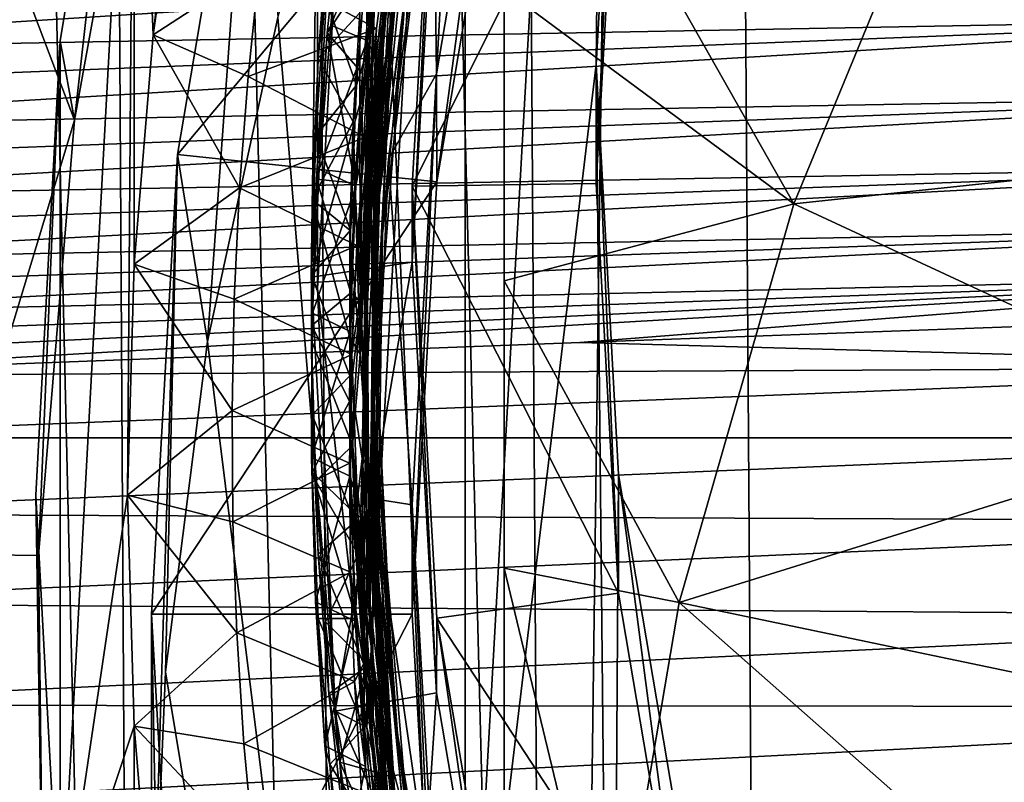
# Model space of a CAD drawing. Header units: metres. Extents: x -22 to 22, y 0 to 204.
# Tile 31 of 256: x -12.29 to -9.61, y 16.95 to 19.02. Entities that reach past the tile are written whole.
import ezdxf

# ---------------------------------------------------------------- set-up
doc = ezdxf.new("R2010")
doc.units = ezdxf.units.M
doc.layers.add('solid_002_SW0002', color=7, linetype='CONTINUOUS')
doc.layers.add('solid_002_SW0002_01', color=7, linetype='CONTINUOUS')

msp = doc.modelspace()

# ---------------------------------------------------------------- linework, layer by layer
at = {"layer": 'solid_002_SW0002'}
for points in [[(-10.401688, 38.78968, 222.258194), (-0.000125, 39.062069, 222.530045), (-0.000125, 6.009099, 222.530045)], [(-11.593178, 38.765461, 222.078735), (-11.028264, 38.776508, 222.20459), (-10.836877, 9.175645, 222.208344)], [(-11.028264, 38.776508, 222.20459), (-10.452005, 38.787876, 222.256866), (-10.836877, 9.175645, 222.208344)], [(-10.836877, 9.175645, 222.208344), (-10.452005, 38.787876, 222.256866), (-10.250982, 9.179632, 222.262131)], [(-10.452005, 38.787876, 222.256866), (-10.401688, 38.78968, 222.258194), (-0.000125, 6.009099, 222.530045)], [(-10.250982, 9.179632, 222.262131), (-10.452005, 38.787876, 222.256866), (-0.000125, 6.009099, 222.530045)], [(-12.651756, 38.744747, 221.615738), (-12.137403, 38.754784, 221.881348), (-11.963854, 9.167933, 221.874542)], [(-12.137403, 38.754784, 221.881348), (-11.593178, 38.765461, 222.078735), (-11.41131, 9.171721, 222.0784)], [(-12.137403, 38.754784, 221.881348), (-11.41131, 9.171721, 222.0784), (-11.963854, 9.167933, 221.874542)], [(-11.593178, 38.765461, 222.078735), (-10.836877, 9.175645, 222.208344), (-11.41131, 9.171721, 222.0784)], [(-12.651756, 38.744747, 221.615738), (-11.963854, 9.167933, 221.874542), (-12.485042, 9.164347, 221.600281)], [(15.431576, 33.648762, 223.952362), (-15.431306, 33.548271, 223.951843), (-15.319921, 9.159238, 223.824142)], [(-11.08076, 15.923288, 212.870407), (-11.08076, 21.867188, 211.27774), (-10.682909, 23.006771, 210.972397)], [(-10.724776, 18.902628, 212.072098), (-11.08076, 15.923288, 212.870407), (-10.682909, 23.006771, 210.972397)], [(-10.724776, 18.902628, 212.072098), (-10.682909, 23.006771, 210.972397), (-10.660879, 20.02635, 211.770996)], [(-11.348357, 17.098928, 212.555389), (-11.348357, 20.691547, 211.592758), (-11.08076, 21.867188, 211.27774)], [(-11.08076, 15.923288, 212.870407), (-11.348357, 17.098928, 212.555389), (-11.08076, 21.867188, 211.27774)], [(-11.929712, 18.982979, 207.391815), (-11.981887, 20.191265, 207.068054), (-11.650752, 21.385675, 206.748016)], [(-11.841748, 19.605055, 207.225128), (-11.929712, 18.982979, 207.391815), (-11.650752, 21.385675, 206.748016)], [(-11.321935, 19.888004, 201.196793), (-10.975, 20.720514, 200.766357), (-10.975, 11.660645, 203.193939)], [(-10.975, 20.720514, 200.766357), (-10.975, 15.240688, 198.435104), (-10.975, 14.493211, 198.652267)], [(-10.975, 15.996587, 198.249435), (-10.975, 15.240688, 198.435104), (-10.975, 20.720514, 200.766357)], [(-10.975, 20.720514, 200.766357), (-10.975, 14.493211, 198.652267), (-10.975, 13.75349, 198.899261)], [(-10.975, 20.720514, 200.766357), (-10.975, 13.75349, 198.899261), (-10.975, 13.022653, 199.176178)], [(-10.975, 20.720514, 200.766357), (-10.975, 13.022653, 199.176178), (-10.975, 12.297325, 199.482758)], [(-10.975, 20.720514, 200.766357), (-10.975, 12.297325, 199.482758), (-10.975, 11.574135, 199.818771)], [(-10.975, 20.720514, 200.766357), (-10.975, 11.574135, 199.818771), (-10.975, 10.854206, 200.184265)], [(-10.975, 11.660645, 203.193939), (-10.975, 20.720514, 200.766357), (-10.975, 10.854206, 200.184265)], [(-10.975, 16.760691, 198.093475), (-10.975, 15.996587, 198.249435), (-10.975, 20.720514, 200.766357)], [(-10.975, 17.53207, 197.96788), (-10.975, 16.760691, 198.093475), (-10.975, 20.720514, 200.766357)], [(-10.975, 18.313519, 197.870728), (-10.975, 17.53207, 197.96788), (-10.975, 20.720514, 200.766357)], [(-10.975, 19.10783, 197.80011), (-10.975, 18.313519, 197.870728), (-10.975, 20.720514, 200.766357)], [(-11.482938, 18.292768, 212.235504), (-11.482938, 19.497707, 211.912643), (-11.348357, 20.691547, 211.592758)], [(-11.348357, 17.098928, 212.555389), (-11.482938, 18.292768, 212.235504), (-11.348357, 20.691547, 211.592758)], [(-11.981887, 20.191265, 207.068054), (-12.182952, 18.966663, 207.396194), (-12.144024, 18.750715, 205.322449)], [(-11.981887, 20.191265, 207.068054), (-12.182952, 16.49444, 208.058624), (-12.182952, 18.966663, 207.396194)], [(-11.999673, 17.730553, 207.727402), (-12.182952, 16.49444, 208.058624), (-11.981887, 20.191265, 207.068054)], [(-11.981887, 20.191265, 207.068054), (-12.144024, 18.750715, 205.322449), (-11.935903, 19.905521, 205.195313)], [(-11.982195, 18.359247, 207.558945), (-11.999673, 17.730553, 207.727402), (-11.981887, 20.191265, 207.068054)], [(-11.929712, 18.982979, 207.391815), (-11.982195, 18.359247, 207.558945), (-11.981887, 20.191265, 207.068054)], [(-11.282663, 19.009701, 208.360519), (-11.108293, 20.140436, 208.04068), (-11.160573, 19.936504, 208.063065)], [(-11.180546, 19.751059, 208.18161), (-11.108293, 20.140436, 208.04068), (-11.282663, 19.009701, 208.360519)], [(-11.342693, 18.956877, 209.353912), (-11.200873, 20.091764, 209.033234), (-11.346268, 19.240078, 209.251694)], [(-11.186532, 20.055038, 209.073914), (-11.200873, 20.091764, 209.033234), (-11.342693, 18.956877, 209.353912)], [(-11.323584, 18.922411, 209.393936), (-11.186532, 20.055038, 209.073914), (-11.342693, 18.956877, 209.353912)], [(-11.273296, 19.360491, 209.305664), (-11.186532, 20.055038, 209.073914), (-11.323584, 18.922411, 209.393936)], [(-11.158552, 18.583065, 206.20488), (-11.15921, 18.876854, 207.316727), (-10.962587, 20.035395, 207.006302)], [(-11.102756, 19.901142, 207.105026), (-10.962587, 20.035395, 207.006302), (-11.15921, 18.876854, 207.316727)], [(-10.962724, 19.736691, 205.895767), (-11.158552, 18.583065, 206.20488), (-10.962587, 20.035395, 207.006302)], [(-10.724786, 18.579195, 210.864655), (-10.724776, 18.902628, 212.072098), (-10.660879, 20.02635, 211.770996)], [(-10.724786, 18.579195, 210.864655), (-10.660879, 20.02635, 211.770996), (-10.660879, 19.702827, 210.563583)], [(-11.178551, 19.951483, 208.028549), (-11.301727, 19.364807, 208.172134), (-11.347607, 18.967813, 208.284271)], [(-11.333727, 18.815357, 208.349686), (-11.178551, 19.951483, 208.028549), (-11.347607, 18.967813, 208.284271)], [(-11.160573, 19.936504, 208.063065), (-11.178551, 19.951483, 208.028549), (-11.333727, 18.815357, 208.349686)], [(-11.313394, 18.802397, 208.383652), (-11.160573, 19.936504, 208.063065), (-11.333727, 18.815357, 208.349686)], [(-11.282663, 19.009701, 208.360519), (-11.160573, 19.936504, 208.063065), (-11.313394, 18.802397, 208.383652)], [(-10.186769, 18.52355, 197.420975), (-10.975, 19.10783, 197.80011), (-10.975, 19.914076, 197.756683)], [(-10.186769, 18.52355, 197.420975), (-10.975, 19.914076, 197.756683), (-9.756514, 19.566357, 197.141556)], [(-11.935903, 19.905521, 205.195313), (-12.144024, 18.750715, 205.322449), (-12.537251, 19.783821, 205.497284)], [(-11.78234, 18.148762, 201.938019), (-11.864346, 18.657478, 206.184937), (-11.656122, 19.884092, 205.856277)], [(-10.962724, 19.736691, 205.895767), (-11.656122, 19.884092, 205.856277), (-11.864346, 18.657478, 206.184937)], [(-11.591063, 19.030857, 201.587326), (-11.78234, 18.148762, 201.938019), (-11.656122, 19.884092, 205.856277)], [(-11.321935, 19.888004, 201.196793), (-10.975, 11.660645, 203.193939), (-11.591063, 19.030857, 201.587326)], [(-11.102756, 19.901142, 207.105026), (-11.15921, 18.876854, 207.316727), (-11.168142, 19.563608, 207.19548)], [(-12.144024, 18.750715, 205.322449), (-12.502475, 17.570368, 205.532761), (-12.537251, 19.783821, 205.497284)], [(-11.300606, 19.085241, 209.449997), (-11.339416, 18.647545, 209.608887), (-11.236728, 19.777828, 209.289764)], [(-11.236728, 19.777828, 209.289764), (-11.339416, 18.647545, 209.608887), (-11.323203, 19.246073, 209.470352)], [(-11.263717, 19.165144, 208.347275), (-11.180546, 19.751059, 208.18161), (-11.282663, 19.009701, 208.360519)], [(-11.225, 18.364658, 210.093918), (-11.225, 18.571714, 210.866669), (-11.158552, 19.747753, 210.551544)], [(-10.660879, 19.702827, 210.563583), (-11.158552, 19.747753, 210.551544), (-11.225, 18.571714, 210.866669)], [(-11.15921, 19.536842, 209.779846), (-11.225, 18.364658, 210.093918), (-11.158552, 19.747753, 210.551544)], [(-10.962724, 19.736691, 205.895767), (-11.864346, 18.657478, 206.184937), (-11.158552, 18.583065, 206.20488)], [(-11.275418, 19.097246, 208.402405), (-11.330474, 18.583235, 208.582901), (-11.205961, 19.715591, 208.263046)], [(-11.205961, 19.715591, 208.263046), (-11.330474, 18.583235, 208.582901), (-11.277329, 19.392567, 208.38475)], [(-10.724786, 18.579195, 210.864655), (-10.660879, 19.702827, 210.563583), (-11.225, 18.571714, 210.866669)], [(-11.242914, 19.110039, 207.354553), (-11.317831, 18.51914, 207.556839), (-11.1713, 19.653616, 207.236206)], [(-11.1713, 19.653616, 207.236206), (-11.317831, 18.51914, 207.556839), (-11.215032, 19.540922, 207.298477)], [(-11.640501, 19.172056, 207.624115), (-11.929712, 18.982979, 207.391815), (-11.841748, 19.605055, 207.225128)], [(-11.305618, 18.441984, 207.512177), (-11.168142, 19.563608, 207.19548), (-11.289463, 18.645294, 207.441528)], [(-11.242914, 19.110039, 207.354553), (-11.168142, 19.563608, 207.19548), (-11.305618, 18.441984, 207.512177)], [(-11.15921, 18.876854, 207.316727), (-11.289463, 18.645294, 207.441528), (-11.168142, 19.563608, 207.19548)], [(-8.62681, 18.68985, 197.376419), (-10.186769, 18.52355, 197.420975), (-9.756514, 19.566357, 197.141556)], [(-8.092437, 19.484564, 197.163483), (-8.62681, 18.68985, 197.376419), (-9.756514, 19.566357, 197.141556)], [(-11.5, 18.323566, 209.940567), (-11.225, 18.364658, 210.093918), (-11.15921, 19.536842, 209.779846)], [(-11.437002, 19.484684, 209.62944), (-11.5, 18.323566, 209.940567), (-11.15921, 19.536842, 209.779846)], [(-11.317831, 18.51914, 207.556839), (-11.348272, 18.402033, 207.620209), (-11.215032, 19.540922, 207.298477)], [(-11.215032, 19.540922, 207.298477), (-11.348272, 18.402033, 207.620209), (-11.283114, 19.296663, 207.389954)], [(-11.5, 18.323566, 209.940567), (-11.482938, 19.497707, 211.912643), (-11.482938, 18.292768, 212.235504)], [(-11.437002, 19.484684, 209.62944), (-11.482938, 19.497707, 211.912643), (-11.5, 18.323566, 209.940567)], [(-11.300606, 19.085241, 209.449997), (-11.263691, 19.426353, 209.322174), (-11.313481, 18.838291, 209.487366)], [(-11.313481, 18.838291, 209.487366), (-11.263691, 19.426353, 209.322174), (-11.273296, 19.360491, 209.305664)], [(-11.446255, 19.009634, 208.210297), (-11.399663, 19.399698, 208.100098), (-11.413755, 19.385347, 208.47171)], [(-11.301727, 19.364807, 208.172134), (-11.399663, 19.399698, 208.100098), (-11.446255, 19.009634, 208.210297)], [(-11.446255, 19.009634, 208.210297), (-11.413755, 19.385347, 208.47171), (-11.456985, 18.988777, 208.58371)], [(-11.332143, 19.176338, 208.468231), (-11.456985, 18.988777, 208.58371), (-11.413755, 19.385347, 208.47171)], [(-11.330474, 18.583235, 208.582901), (-11.365436, 18.257845, 208.704987), (-11.277329, 19.392567, 208.38475)], [(-11.277329, 19.392567, 208.38475), (-11.365436, 18.257845, 208.704987), (-11.332143, 19.176338, 208.468231)], [(-11.347607, 18.967813, 208.284271), (-11.301727, 19.364807, 208.172134), (-11.446255, 19.009634, 208.210297)], [(-11.333344, 18.239521, 209.621948), (-11.273296, 19.360491, 209.305664), (-11.323584, 18.922411, 209.393936)], [(-11.313481, 18.838291, 209.487366), (-11.273296, 19.360491, 209.305664), (-11.333344, 18.239521, 209.621948)], [(-11.322439, 19.000933, 207.473541), (-11.640501, 19.172056, 207.624115), (-11.283114, 19.296663, 207.389954)], [(-11.481529, 18.919518, 209.647369), (-11.451991, 19.302759, 209.5392), (-11.36819, 19.042776, 209.550125)], [(-11.481529, 18.919518, 209.647369), (-11.463038, 19.087601, 209.232437), (-11.451991, 19.302759, 209.5392)], [(-11.348272, 18.402033, 207.620209), (-11.322439, 19.000933, 207.473541), (-11.283114, 19.296663, 207.389954)], [(-13.634545, 19.043522, 214.474518), (-13.606408, 18.936152, 214.506989), (-8.497234, 19.261026, 214.276962)], [(-13.606408, 18.936152, 214.506989), (-8.487546, 19.031256, 214.358871), (-8.497234, 19.261026, 214.276962)], [(-11.463038, 19.087601, 209.232437), (-11.377181, 18.846594, 209.362732), (-11.346268, 19.240078, 209.251694)], [(-11.342693, 18.956877, 209.353912), (-11.346268, 19.240078, 209.251694), (-11.377181, 18.846594, 209.362732)], [(-11.323203, 19.246073, 209.470352), (-11.367134, 18.114048, 209.789642), (-11.36819, 19.042776, 209.550125)], [(-11.339416, 18.647545, 209.608887), (-11.367134, 18.114048, 209.789642), (-11.323203, 19.246073, 209.470352)], [(-11.640501, 19.172056, 207.624115), (-11.671848, 18.8696, 207.70787), (-11.929712, 18.982979, 207.391815)], [(-11.322439, 19.000933, 207.473541), (-11.671848, 18.8696, 207.70787), (-11.640501, 19.172056, 207.624115)], [(-11.360809, 18.878159, 208.552414), (-11.456985, 18.988777, 208.58371), (-11.332143, 19.176338, 208.468231)], [(-11.365436, 18.257845, 208.704987), (-11.360809, 18.878159, 208.552414), (-11.332143, 19.176338, 208.468231)], [(-11.313531, 18.577263, 208.513229), (-11.263717, 19.165144, 208.347275), (-11.282663, 19.009701, 208.360519)], [(-11.275418, 19.097246, 208.402405), (-11.263717, 19.165144, 208.347275), (-11.313531, 18.577263, 208.513229)], [(-11.242914, 19.110039, 207.354553), (-11.330503, 17.981066, 207.673218), (-11.317831, 18.51914, 207.556839)], [(-11.242914, 19.110039, 207.354553), (-11.305618, 18.441984, 207.512177), (-11.330503, 17.981066, 207.673218)], [(-10.186769, 18.52355, 197.420975), (-10.975, 18.313519, 197.870728), (-10.975, 19.10783, 197.80011)], [(-11.463038, 19.087601, 209.232437), (-11.487886, 18.708773, 209.339264), (-11.377181, 18.846594, 209.362732)], [(-11.481529, 18.919518, 209.647369), (-11.487886, 18.708773, 209.339264), (-11.463038, 19.087601, 209.232437)], [(-11.300606, 19.085241, 209.449997), (-11.329249, 17.959461, 209.767532), (-11.339416, 18.647545, 209.608887)], [(-11.275418, 19.097246, 208.402405), (-11.333333, 17.970272, 208.720367), (-11.330474, 18.583235, 208.582901)], [(-11.275418, 19.097246, 208.402405), (-11.33, 17.985813, 208.680054), (-11.333333, 17.970272, 208.720367)], [(-11.300606, 19.085241, 209.449997), (-11.330024, 18.246574, 209.653229), (-11.329249, 17.959461, 209.767532)], [(-11.300606, 19.085241, 209.449997), (-11.313481, 18.838291, 209.487366), (-11.330024, 18.246574, 209.653229)], [(-11.275418, 19.097246, 208.402405), (-11.313531, 18.577263, 208.513229), (-11.33, 17.985813, 208.680054)], [(-13.606408, 18.936152, 214.506989), (-13.575585, 18.831135, 214.547729), (-8.487546, 19.031256, 214.358871)], [(-13.575585, 18.831135, 214.547729), (-13.54225, 18.729231, 214.596542), (-8.487546, 19.031256, 214.358871)], [(-13.54225, 18.729231, 214.596542), (-8.471575, 18.819696, 214.475739), (-8.487546, 19.031256, 214.358871)], [(-11.591063, 19.030857, 201.587326), (-10.975, 11.660645, 203.193939), (-11.78234, 18.148762, 201.938019)], [(-11.481529, 18.919518, 209.647369), (-11.36819, 19.042776, 209.550125), (-11.385566, 18.746273, 209.633774)], [(-11.367134, 18.114048, 209.789642), (-11.385566, 18.746273, 209.633774), (-11.36819, 19.042776, 209.550125)], [(-11.353316, 18.705153, 207.557083), (-11.671848, 18.8696, 207.70787), (-11.322439, 19.000933, 207.473541)], [(-11.47844, 18.618216, 208.320724), (-11.446255, 19.009634, 208.210297), (-11.456985, 18.988777, 208.58371)], [(-11.347607, 18.967813, 208.284271), (-11.446255, 19.009634, 208.210297), (-11.47844, 18.618216, 208.320724)], [(-11.348272, 18.402033, 207.620209), (-11.353316, 18.705153, 207.557083), (-11.322439, 19.000933, 207.473541)], [(-11.332973, 17.889238, 208.67662), (-11.282663, 19.009701, 208.360519), (-11.313394, 18.802397, 208.383652)], [(-11.313531, 18.577263, 208.513229), (-11.282663, 19.009701, 208.360519), (-11.332973, 17.889238, 208.67662)], [(-11.69477, 18.566826, 207.791656), (-11.982195, 18.359247, 207.558945), (-11.929712, 18.982979, 207.391815)], [(-11.671848, 18.8696, 207.70787), (-11.69477, 18.566826, 207.791656), (-11.929712, 18.982979, 207.391815)], [(-11.47844, 18.618216, 208.320724), (-11.456985, 18.988777, 208.58371), (-11.485345, 18.590925, 208.695923)], [(-11.380997, 18.579514, 208.636688), (-11.485345, 18.590925, 208.695923), (-11.456985, 18.988777, 208.58371)], [(-11.380997, 18.579514, 208.636688), (-11.456985, 18.988777, 208.58371), (-11.360809, 18.878159, 208.552414)], [(-12.182952, 18.966663, 207.396194), (-12.249666, 17.730553, 207.727402), (-12.24197, 17.566835, 205.402939)], [(-12.182952, 18.966663, 207.396194), (-12.182952, 16.49444, 208.058624), (-12.249666, 17.730553, 207.727402)], [(-12.182952, 18.966663, 207.396194), (-12.24197, 17.566835, 205.402939), (-12.144024, 18.750715, 205.322449)], [(-11.378219, 18.571247, 208.396194), (-11.347607, 18.967813, 208.284271), (-11.47844, 18.618216, 208.320724)], [(-11.342693, 18.956877, 209.353912), (-11.393306, 18.451874, 209.47403), (-11.394713, 18.055237, 209.585846)], [(-11.361032, 17.830458, 209.671555), (-11.342693, 18.956877, 209.353912), (-11.394713, 18.055237, 209.585846)], [(-11.342693, 18.956877, 209.353912), (-11.377181, 18.846594, 209.362732), (-11.393306, 18.451874, 209.47403)], [(-11.333727, 18.815357, 208.349686), (-11.347607, 18.967813, 208.284271), (-11.378219, 18.571247, 208.396194)], [(-11.323584, 18.922411, 209.393936), (-11.342693, 18.956877, 209.353912), (-11.361032, 17.830458, 209.671555)], [(-11.497228, 18.535446, 209.755661), (-11.481529, 18.919518, 209.647369), (-11.385566, 18.746273, 209.633774)], [(-11.497228, 18.535446, 209.755661), (-11.487886, 18.708773, 209.339264), (-11.481529, 18.919518, 209.647369)], [(-11.337538, 17.797871, 209.71109), (-11.323584, 18.922411, 209.393936), (-11.361032, 17.830458, 209.671555)], [(-11.333344, 18.239521, 209.621948), (-11.323584, 18.922411, 209.393936), (-11.337538, 17.797871, 209.71109)], [(-10.724776, 18.902628, 212.072098), (-10.682909, 14.783706, 213.175751), (-11.08076, 15.923288, 212.870407)], [(-10.724786, 18.579195, 210.864655), (-10.663391, 17.463808, 211.163528), (-10.724776, 18.902628, 212.072098)], [(-10.724776, 18.902628, 212.072098), (-10.663385, 17.787247, 212.370956), (-10.682909, 14.783706, 213.175751)], [(-10.663391, 17.463808, 211.163528), (-10.663385, 17.787247, 212.370956), (-10.724776, 18.902628, 212.072098)], [(-11.353316, 18.705153, 207.557083), (-11.69477, 18.566826, 207.791656), (-11.671848, 18.8696, 207.70787)], [(-11.365436, 18.257845, 208.704987), (-11.380997, 18.579514, 208.636688), (-11.360809, 18.878159, 208.552414)], [(-11.15921, 18.876854, 207.316727), (-11.225, 17.70467, 207.630814), (-11.289463, 18.645294, 207.441528)], [(-11.225, 17.407028, 206.520004), (-11.225, 17.70467, 207.630814), (-11.15921, 18.876854, 207.316727)], [(-11.158552, 18.583065, 206.20488), (-11.225, 17.407028, 206.520004), (-11.15921, 18.876854, 207.316727)], [(-11.487886, 18.708773, 209.339264), (-11.393306, 18.451874, 209.47403), (-11.377181, 18.846594, 209.362732)], [(-11.330024, 18.246574, 209.653229), (-11.313481, 18.838291, 209.487366), (-11.333344, 18.239521, 209.621948)], [(-13.54225, 18.729231, 214.596542), (-13.506579, 18.631189, 214.653259), (-8.471575, 18.819696, 214.475739)], [(-13.506579, 18.631189, 214.653259), (-13.468732, 18.537512, 214.717712), (-8.471575, 18.819696, 214.475739)], [(-13.468732, 18.537512, 214.717712), (-8.450252, 18.628399, 214.626205), (-8.471575, 18.819696, 214.475739)], [(-11.333727, 18.815357, 208.349686), (-11.393753, 18.175951, 208.507675), (-11.394595, 17.782335, 208.618637)], [(-11.364738, 17.688643, 208.66745), (-11.333727, 18.815357, 208.349686), (-11.394595, 17.782335, 208.618637)], [(-11.333727, 18.815357, 208.349686), (-11.378219, 18.571247, 208.396194), (-11.393753, 18.175951, 208.507675)], [(-11.313394, 18.802397, 208.383652), (-11.333727, 18.815357, 208.349686), (-11.364738, 17.688643, 208.66745)], [(-11.342317, 17.677549, 208.700912), (-11.313394, 18.802397, 208.383652), (-11.364738, 17.688643, 208.66745)], [(-11.332973, 17.889238, 208.67662), (-11.313394, 18.802397, 208.383652), (-11.342317, 17.677549, 208.700912)], [(-12.144024, 18.750715, 205.322449), (-12.24197, 17.566835, 205.402939), (-12.502475, 17.570368, 205.532761)], [(-11.497228, 18.535446, 209.755661), (-11.385566, 18.746273, 209.633774), (-11.394558, 18.451725, 209.716797)], [(-11.367134, 18.114048, 209.789642), (-11.394558, 18.451725, 209.716797), (-11.385566, 18.746273, 209.633774)], [(-11.375792, 18.409672, 207.640472), (-11.69477, 18.566826, 207.791656), (-11.353316, 18.705153, 207.557083)], [(-11.487886, 18.708773, 209.339264), (-11.499236, 18.328428, 209.446472), (-11.393306, 18.451874, 209.47403)], [(-11.497228, 18.535446, 209.755661), (-11.499236, 18.328428, 209.446472), (-11.487886, 18.708773, 209.339264)], [(-11.348272, 18.402033, 207.620209), (-11.375792, 18.409672, 207.640472), (-11.353316, 18.705153, 207.557083)], [(-8.62681, 18.68985, 197.376419), (-8.914257, 17.932026, 197.579483), (-10.186769, 18.52355, 197.420975)], [(-11.935, 16.334032, 202.515518), (-11.935, 17.407028, 206.520004), (-11.864346, 18.657478, 206.184937)], [(-11.158552, 18.583065, 206.20488), (-11.864346, 18.657478, 206.184937), (-11.935, 17.407028, 206.520004)], [(-11.897001, 17.249922, 202.247391), (-11.935, 16.334032, 202.515518), (-11.864346, 18.657478, 206.184937)], [(-11.78234, 18.148762, 201.938019), (-11.897001, 17.249922, 202.247391), (-11.864346, 18.657478, 206.184937)], [(-13.468732, 18.537512, 214.717712), (-13.428891, 18.44879, 214.789658), (-8.450252, 18.628399, 214.626205)], [(-13.428891, 18.44879, 214.789658), (-13.387296, 18.365747, 214.868698), (-8.450252, 18.628399, 214.626205)], [(-13.387296, 18.365747, 214.868698), (-8.425392, 18.463997, 214.806412), (-8.450252, 18.628399, 214.626205)], [(-11.339416, 18.647545, 209.608887), (-11.320286, 17.521969, 209.926331), (-11.367134, 18.114048, 209.789642)], [(-11.329249, 17.959461, 209.767532), (-11.320286, 17.521969, 209.926331), (-11.339416, 18.647545, 209.608887)], [(-11.305618, 18.441984, 207.512177), (-11.289463, 18.645294, 207.441528), (-11.33, 17.72036, 207.689377)], [(-11.225, 17.70467, 207.630814), (-11.33, 17.72036, 207.689377), (-11.289463, 18.645294, 207.441528)], [(-11.496181, 18.225931, 208.431274), (-11.47844, 18.618216, 208.320724), (-11.485345, 18.590925, 208.695923)], [(-11.378219, 18.571247, 208.396194), (-11.47844, 18.618216, 208.320724), (-11.496181, 18.225931, 208.431274)], [(-11.158552, 18.583065, 206.20488), (-11.935, 17.407028, 206.520004), (-11.225, 17.407028, 206.520004)], [(-11.496181, 18.225931, 208.431274), (-11.485345, 18.590925, 208.695923), (-11.498797, 18.192316, 208.808212)], [(-11.392683, 18.281597, 208.720673), (-11.498797, 18.192316, 208.808212), (-11.485345, 18.590925, 208.695923)], [(-11.393753, 18.175951, 208.507675), (-11.378219, 18.571247, 208.396194), (-11.496181, 18.225931, 208.431274)], [(-11.392683, 18.281597, 208.720673), (-11.485345, 18.590925, 208.695923), (-11.380997, 18.579514, 208.636688)], [(-11.365436, 18.257845, 208.704987), (-11.392683, 18.281597, 208.720673), (-11.380997, 18.579514, 208.636688)], [(-11.330474, 18.583235, 208.582901), (-11.332285, 17.457832, 208.900284), (-11.365436, 18.257845, 208.704987)], [(-11.333333, 17.970272, 208.720367), (-11.332285, 17.457832, 208.900284), (-11.330474, 18.583235, 208.582901)], [(-11.33, 17.985813, 208.680054), (-11.313531, 18.577263, 208.513229), (-11.332973, 17.889238, 208.67662)], [(-10.724786, 18.579195, 210.864655), (-11.225, 18.571714, 210.866669), (-10.663391, 17.463808, 211.163528)], [(-11.15921, 17.192476, 210.408005), (-11.225, 18.571714, 210.866669), (-11.225, 18.364658, 210.093918)], [(-11.158552, 17.395678, 211.181778), (-11.225, 18.571714, 210.866669), (-11.15921, 17.192476, 210.408005)], [(-11.158552, 17.395678, 211.181778), (-10.663391, 17.463808, 211.163528), (-11.225, 18.571714, 210.866669)], [(-11.69477, 18.566826, 207.791656), (-11.709275, 18.263853, 207.875443), (-11.982195, 18.359247, 207.558945)], [(-11.375792, 18.409672, 207.640472), (-11.709275, 18.263853, 207.875443), (-11.69477, 18.566826, 207.791656)], [(-11.499075, 18.151955, 209.863708), (-11.499236, 18.328428, 209.446472), (-11.497228, 18.535446, 209.755661)], [(-11.499075, 18.151955, 209.863708), (-11.497228, 18.535446, 209.755661), (-11.395354, 18.159433, 209.799133)], [(-11.497228, 18.535446, 209.755661), (-11.394558, 18.451725, 209.716797), (-11.395354, 18.159433, 209.799133)], [(-11.317831, 18.51914, 207.556839), (-11.34059, 17.393494, 207.874313), (-11.348272, 18.402033, 207.620209)], [(-11.330503, 17.981066, 207.673218), (-11.34059, 17.393494, 207.874313), (-11.317831, 18.51914, 207.556839)], [(-10.498822, 17.438145, 197.711807), (-10.975, 18.313519, 197.870728), (-10.186769, 18.52355, 197.420975)], [(-8.914257, 17.932026, 197.579483), (-10.498822, 17.438145, 197.711807), (-10.186769, 18.52355, 197.420975)], [(-13.387296, 18.365747, 214.868698), (-13.344246, 18.289072, 214.954285), (-8.425392, 18.463997, 214.806412)], [(-13.344246, 18.289072, 214.954285), (-13.300036, 18.219328, 215.045868), (-8.425392, 18.463997, 214.806412)], [(-13.300036, 18.219328, 215.045868), (-8.399388, 18.331886, 215.009674), (-8.425392, 18.463997, 214.806412)], [(-11.499236, 18.328428, 209.446472), (-11.394713, 18.055237, 209.585846), (-11.393306, 18.451874, 209.47403)], [(-11.367134, 18.114048, 209.789642), (-11.395354, 18.159433, 209.799133), (-11.394558, 18.451725, 209.716797)], [(-11.330503, 17.981066, 207.673218), (-11.305618, 18.441984, 207.512177), (-11.321736, 17.31056, 207.83165)], [(-11.321736, 17.31056, 207.83165), (-11.305618, 18.441984, 207.512177), (-11.33, 17.72036, 207.689377)], [(-11.389968, 18.113636, 207.723953), (-11.709275, 18.263853, 207.875443), (-11.375792, 18.409672, 207.640472)], [(-11.348272, 18.402033, 207.620209), (-11.389968, 18.113636, 207.723953), (-11.375792, 18.409672, 207.640472)], [(-11.348272, 18.402033, 207.620209), (-11.357431, 17.27088, 207.939194), (-11.389968, 18.113636, 207.723953)], [(-11.34059, 17.393494, 207.874313), (-11.357431, 17.27088, 207.939194), (-11.348272, 18.402033, 207.620209)], [(-11.715357, 17.96089, 207.959198), (-11.999673, 17.730553, 207.727402), (-11.982195, 18.359247, 207.558945)], [(-11.709275, 18.263853, 207.875443), (-11.715357, 17.96089, 207.959198), (-11.982195, 18.359247, 207.558945)], [(-11.434847, 17.142809, 210.256943), (-11.225, 18.364658, 210.093918), (-11.5, 18.323566, 209.940567)], [(-11.434847, 17.142809, 210.256943), (-11.15921, 17.192476, 210.408005), (-11.225, 18.364658, 210.093918)], [(-13.300036, 18.219328, 215.045868), (-13.254918, 18.156956, 215.143112), (-8.399388, 18.331886, 215.009674)], [(-13.254918, 18.156956, 215.143112), (-13.20905, 18.102238, 215.245804), (-8.399388, 18.331886, 215.009674)], [(-13.20905, 18.102238, 215.245804), (-13.163938, 18.055759, 215.352768), (-8.399388, 18.331886, 215.009674)], [(-10.769071, 18.145727, 215.293533), (-8.399388, 18.331886, 215.009674), (-13.163938, 18.055759, 215.352768)], [(-11.499236, 18.328428, 209.446472), (-11.497025, 17.949036, 209.553314), (-11.394713, 18.055237, 209.585846)], [(-11.499075, 18.151955, 209.863708), (-11.497025, 17.949036, 209.553314), (-11.499236, 18.328428, 209.446472)], [(-10.769071, 18.145727, 215.293533), (-8.374197, 18.233599, 215.234177), (-8.399388, 18.331886, 215.009674)], [(-11.434847, 17.142809, 210.256943), (-11.5, 18.323566, 209.940567), (-11.482938, 18.292768, 212.235504)], [(-10.498822, 17.438145, 197.711807), (-10.975, 17.53207, 197.96788), (-10.975, 18.313519, 197.870728)], [(-11.395961, 17.985561, 208.804077), (-11.498797, 18.192316, 208.808212), (-11.392683, 18.281597, 208.720673)], [(-11.434847, 17.142809, 210.256943), (-11.482938, 18.292768, 212.235504), (-11.348357, 17.098928, 212.555389)], [(-11.365436, 18.257845, 208.704987), (-11.395961, 17.985561, 208.804077), (-11.392683, 18.281597, 208.720673)], [(-11.389968, 18.113636, 207.723953), (-11.715357, 17.96089, 207.959198), (-11.709275, 18.263853, 207.875443)], [(-11.365436, 18.257845, 208.704987), (-11.331177, 17.126177, 209.024155), (-11.395961, 17.985561, 208.804077)], [(-11.332285, 17.457832, 208.900284), (-11.331177, 17.126177, 209.024155), (-11.365436, 18.257845, 208.704987)], [(-11.499458, 17.833282, 208.54187), (-11.496181, 18.225931, 208.431274), (-11.498797, 18.192316, 208.808212)], [(-11.393753, 18.175951, 208.507675), (-11.496181, 18.225931, 208.431274), (-11.499458, 17.833282, 208.54187)], [(-11.273564, 17.118565, 209.938217), (-11.333344, 18.239521, 209.621948), (-11.337538, 17.797871, 209.71109)], [(-11.330024, 18.246574, 209.653229), (-11.333344, 18.239521, 209.621948), (-11.273564, 17.118565, 209.938217)], [(-11.329249, 17.959461, 209.767532), (-11.330024, 18.246574, 209.653229), (-11.31389, 17.662146, 209.816986)], [(-11.31389, 17.662146, 209.816986), (-11.330024, 18.246574, 209.653229), (-11.273564, 17.118565, 209.938217)], [(-8.327102, 18.078718, 215.61705), (-8.374197, 18.233599, 215.234177), (-10.769071, 18.145727, 215.293533)], [(-11.499458, 17.833282, 208.54187), (-11.498797, 18.192316, 208.808212), (-11.497325, 17.793493, 208.920547)], [(-11.394595, 17.782335, 208.618637), (-11.393753, 18.175951, 208.507675), (-11.499458, 17.833282, 208.54187)], [(-11.395961, 17.985561, 208.804077), (-11.497325, 17.793493, 208.920547), (-11.498797, 18.192316, 208.808212)], [(-10.769071, 18.145727, 215.293533), (-13.163938, 18.055759, 215.352768), (-8.327102, 18.078718, 215.61705)], [(-11.78234, 18.148762, 201.938019), (-10.975, 11.660645, 203.193939), (-11.897001, 17.249922, 202.247391)], [(-11.499075, 18.151955, 209.863708), (-11.395354, 18.159433, 209.799133), (-11.387989, 17.865398, 209.882004)], [(-11.487136, 17.768917, 209.971603), (-11.499075, 18.151955, 209.863708), (-11.387989, 17.865398, 209.882004)], [(-11.487136, 17.768917, 209.971603), (-11.497025, 17.949036, 209.553314), (-11.499075, 18.151955, 209.863708)], [(-11.367134, 18.114048, 209.789642), (-11.387989, 17.865398, 209.882004), (-11.395354, 18.159433, 209.799133)], [(-11.39583, 17.817554, 207.807388), (-11.715357, 17.96089, 207.959198), (-11.389968, 18.113636, 207.723953)], [(-11.357431, 17.27088, 207.939194), (-11.39583, 17.817554, 207.807388), (-11.389968, 18.113636, 207.723953)], [(-11.367134, 18.114048, 209.789642), (-11.2889, 16.980078, 210.109619), (-11.387989, 17.865398, 209.882004)], [(-11.320286, 17.521969, 209.926331), (-11.2889, 16.980078, 210.109619), (-11.367134, 18.114048, 209.789642)], [(-13.163938, 18.055759, 215.352768), (-13.162318, 17.886995, 215.716965), (-8.327102, 18.078718, 215.61705)], [(-13.162318, 17.886995, 215.716965), (-8.265045, 17.886204, 215.976593), (-8.327102, 18.078718, 215.61705)], [(-11.497025, 17.949036, 209.553314), (-11.381286, 17.657934, 209.697845), (-11.394713, 18.055237, 209.585846)], [(-11.361032, 17.830458, 209.671555), (-11.394713, 18.055237, 209.585846), (-11.381286, 17.657934, 209.697845)], [(-11.390953, 17.69005, 208.887344), (-11.497325, 17.793493, 208.920547), (-11.395961, 17.985561, 208.804077)], [(-11.331177, 17.126177, 209.024155), (-11.390953, 17.69005, 208.887344), (-11.395961, 17.985561, 208.804077)], [(-11.330503, 17.981066, 207.673218), (-11.296588, 16.855129, 207.990814), (-11.34059, 17.393494, 207.874313)], [(-11.333333, 17.970272, 208.720367), (-11.33, 17.985813, 208.680054), (-11.313531, 17.394352, 208.846878)], [(-11.313531, 17.394352, 208.846878), (-11.33, 17.985813, 208.680054), (-11.332973, 17.889238, 208.67662)], [(-11.330503, 17.981066, 207.673218), (-11.321736, 17.31056, 207.83165), (-11.296588, 16.855129, 207.990814)], [(-11.715357, 17.96089, 207.959198), (-11.713011, 17.658148, 208.042908), (-11.999673, 17.730553, 207.727402)], [(-11.39583, 17.817554, 207.807388), (-11.713011, 17.658148, 208.042908), (-11.715357, 17.96089, 207.959198)], [(-11.333333, 17.970272, 208.720367), (-11.270085, 16.842997, 209.038437), (-11.332285, 17.457832, 208.900284)], [(-11.333333, 17.970272, 208.720367), (-11.313531, 17.394352, 208.846878), (-11.270085, 16.842997, 209.038437)], [(-11.329249, 17.959461, 209.767532), (-11.236246, 16.830042, 210.086365), (-11.320286, 17.521969, 209.926331)], [(-11.329249, 17.959461, 209.767532), (-11.265322, 17.081245, 209.980133), (-11.236246, 16.830042, 210.086365)], [(-11.329249, 17.959461, 209.767532), (-11.31389, 17.662146, 209.816986), (-11.265322, 17.081245, 209.980133)], [(-11.497025, 17.949036, 209.553314), (-11.481312, 17.56996, 209.66011), (-11.381286, 17.657934, 209.697845)], [(-11.487136, 17.768917, 209.971603), (-11.481312, 17.56996, 209.66011), (-11.497025, 17.949036, 209.553314)], [(-8.914257, 17.932026, 197.579483), (-9.130515, 17.152439, 197.788376), (-10.498822, 17.438145, 197.711807)], [(-13.162318, 17.886995, 215.716965), (-13.160335, 17.679522, 216.060181), (-8.265045, 17.886204, 215.976593)], [(-13.160335, 17.679522, 216.060181), (-8.185557, 17.658981, 216.310333), (-8.265045, 17.886204, 215.976593)], [(-11.263408, 16.767689, 208.993103), (-11.332973, 17.889238, 208.67662), (-11.342317, 17.677549, 208.700912)], [(-11.313531, 17.394352, 208.846878), (-11.332973, 17.889238, 208.67662), (-11.263408, 16.767689, 208.993103)], [(-11.487136, 17.768917, 209.971603), (-11.387989, 17.865398, 209.882004), (-11.372273, 17.569237, 209.96553)], [(-11.2889, 16.980078, 210.109619), (-11.372273, 17.569237, 209.96553), (-11.387989, 17.865398, 209.882004)], [(-11.488268, 17.440769, 208.652451), (-11.499458, 17.833282, 208.54187), (-11.497325, 17.793493, 208.920547)], [(-11.394595, 17.782335, 208.618637), (-11.499458, 17.833282, 208.54187), (-11.488268, 17.440769, 208.652451)], [(-11.361032, 17.830458, 209.671555), (-11.381286, 17.657934, 209.697845), (-11.352821, 17.261221, 209.809753)], [(-11.361032, 17.830458, 209.671555), (-11.352821, 17.261221, 209.809753), (-11.309384, 16.866379, 209.921234)], [(-11.25758, 16.699247, 209.990906), (-11.361032, 17.830458, 209.671555), (-11.309384, 16.866379, 209.921234)], [(-11.337538, 17.797871, 209.71109), (-11.361032, 17.830458, 209.671555), (-11.25758, 16.699247, 209.990906)], [(-11.393385, 17.521309, 207.890839), (-11.713011, 17.658148, 208.042908), (-11.39583, 17.817554, 207.807388)], [(-11.488268, 17.440769, 208.652451), (-11.497325, 17.793493, 208.920547), (-11.48093, 17.394993, 209.032837)], [(-11.377663, 17.39455, 208.970673), (-11.48093, 17.394993, 209.032837), (-11.497325, 17.793493, 208.920547)], [(-11.377663, 17.39455, 208.970673), (-11.497325, 17.793493, 208.920547), (-11.390953, 17.69005, 208.887344)], [(-11.357431, 17.27088, 207.939194), (-11.393385, 17.521309, 207.890839), (-11.39583, 17.817554, 207.807388)], [(-11.22969, 16.668058, 210.030106), (-11.337538, 17.797871, 209.71109), (-11.25758, 16.699247, 209.990906)], [(-11.273564, 17.118565, 209.938217), (-11.337538, 17.797871, 209.71109), (-11.22969, 16.668058, 210.030106)], [(-11.380813, 17.38769, 208.729919), (-11.394595, 17.782335, 208.618637), (-11.488268, 17.440769, 208.652451)], [(-11.461406, 17.386206, 210.079468), (-11.487136, 17.768917, 209.971603), (-11.372273, 17.569237, 209.96553)], [(-11.461406, 17.386206, 210.079468), (-11.481312, 17.56996, 209.66011), (-11.487136, 17.768917, 209.971603)], [(-11.364738, 17.688643, 208.66745), (-11.394595, 17.782335, 208.618637), (-11.380813, 17.38769, 208.729919)], [(-10.663385, 17.787247, 212.370956), (-10.47634, 16.678118, 212.668152), (-10.682909, 14.783706, 213.175751)], [(-10.663391, 17.463808, 211.163528), (-10.47633, 16.354565, 211.460754), (-10.663385, 17.787247, 212.370956)], [(-10.47633, 16.354565, 211.460754), (-10.47634, 16.678118, 212.668152), (-10.663385, 17.787247, 212.370956)], [(-12.249666, 17.730553, 207.727402), (-12.228069, 16.357515, 205.434052), (-12.24197, 17.566835, 205.402939)], [(-12.249666, 17.730553, 207.727402), (-12.182952, 16.49444, 208.058624), (-12.228069, 16.357515, 205.434052)], [(-11.999673, 17.730553, 207.727402), (-11.982195, 17.101856, 207.895859), (-12.182952, 16.49444, 208.058624)], [(-11.702239, 17.355843, 208.126511), (-11.982195, 17.101856, 207.895859), (-11.999673, 17.730553, 207.727402)], [(-11.713011, 17.658148, 208.042908), (-11.702239, 17.355843, 208.126511), (-11.999673, 17.730553, 207.727402)], [(-11.321736, 17.31056, 207.83165), (-11.33, 17.72036, 207.689377), (-11.313054, 17.122026, 207.849686)], [(-11.15921, 16.532488, 207.944901), (-11.313054, 17.122026, 207.849686), (-11.33, 17.72036, 207.689377)], [(-11.225, 17.70467, 207.630814), (-11.15921, 16.532488, 207.944901), (-11.33, 17.72036, 207.689377)], [(-11.331177, 17.126177, 209.024155), (-11.377663, 17.39455, 208.970673), (-11.390953, 17.69005, 208.887344)], [(-11.364738, 17.688643, 208.66745), (-11.380813, 17.38769, 208.729919), (-11.352045, 16.991919, 208.841553)], [(-11.364738, 17.688643, 208.66745), (-11.352045, 16.991919, 208.841553), (-11.308088, 16.595713, 208.95343)], [(-11.274364, 16.558573, 208.986389), (-11.364738, 17.688643, 208.66745), (-11.308088, 16.595713, 208.95343)], [(-11.342317, 17.677549, 208.700912), (-11.364738, 17.688643, 208.66745), (-11.274364, 16.558573, 208.986389)], [(-11.158552, 16.230989, 206.835114), (-11.15921, 16.532488, 207.944901), (-11.225, 17.70467, 207.630814)], [(-11.158552, 16.230989, 206.835114), (-11.225, 17.70467, 207.630814), (-11.225, 17.407028, 206.520004)], [(-13.160335, 17.679522, 216.060181), (-13.158016, 17.436962, 216.377136), (-8.185557, 17.658981, 216.310333)], [(-13.158016, 17.436962, 216.377136), (-8.086267, 17.400177, 216.615784), (-8.185557, 17.658981, 216.310333)], [(-11.393385, 17.521309, 207.890839), (-11.702239, 17.355843, 208.126511), (-11.713011, 17.658148, 208.042908)], [(-11.481312, 17.56996, 209.66011), (-11.352821, 17.261221, 209.809753), (-11.381286, 17.657934, 209.697845)], [(-11.249952, 16.54912, 209.01944), (-11.342317, 17.677549, 208.700912), (-11.274364, 16.558573, 208.986389)], [(-11.263408, 16.767689, 208.993103), (-11.342317, 17.677549, 208.700912), (-11.249952, 16.54912, 209.01944)], [(-11.265322, 17.081245, 209.980133), (-11.31389, 17.662146, 209.816986), (-11.273564, 17.118565, 209.938217)], [(-12.228069, 16.357515, 205.434052), (-12.46825, 15.398987, 205.58873), (-12.502475, 17.570368, 205.532761)], [(-12.24197, 17.566835, 205.402939), (-12.228069, 16.357515, 205.434052), (-12.502475, 17.570368, 205.532761)], [(-11.481312, 17.56996, 209.66011), (-11.451966, 17.190111, 209.767273), (-11.352821, 17.261221, 209.809753)], [(-11.461406, 17.386206, 210.079468), (-11.451966, 17.190111, 209.767273), (-11.481312, 17.56996, 209.66011)], [(-11.461406, 17.386206, 210.079468), (-11.372273, 17.569237, 209.96553), (-11.348072, 17.271778, 210.049484)], [(-11.2889, 16.980078, 210.109619), (-11.348072, 17.271778, 210.049484), (-11.372273, 17.569237, 209.96553)], [(-10.686364, 16.333336, 198.007843), (-10.975, 16.760691, 198.093475), (-10.975, 17.53207, 197.96788)], [(-10.686364, 16.333336, 198.007843), (-10.975, 17.53207, 197.96788), (-10.498822, 17.438145, 197.711807)], [(-11.38253, 17.223276, 207.974854), (-11.702239, 17.355843, 208.126511), (-11.393385, 17.521309, 207.890839)], [(-11.357431, 17.27088, 207.939194), (-11.38253, 17.223276, 207.974854), (-11.393385, 17.521309, 207.890839)], [(-11.236246, 16.830042, 210.086365), (-11.177578, 16.387854, 210.246826), (-11.320286, 17.521969, 209.926331)], [(-11.320286, 17.521969, 209.926331), (-11.177578, 16.387854, 210.246826), (-11.2889, 16.980078, 210.109619)], [(-11.270085, 16.842997, 209.038437), (-11.211564, 16.325846, 209.220001), (-11.332285, 17.457832, 208.900284)], [(-11.332285, 17.457832, 208.900284), (-11.211564, 16.325846, 209.220001), (-11.331177, 17.126177, 209.024155)], [(-11.158552, 17.395678, 211.181778), (-10.47633, 16.354565, 211.460754), (-10.663391, 17.463808, 211.163528)], [(-13.158016, 17.436962, 216.377136), (-13.155352, 17.159176, 216.667755), (-8.086267, 17.400177, 216.615784)], [(-11.462621, 17.048891, 208.762955), (-11.488268, 17.440769, 208.652451), (-11.48093, 17.394993, 209.032837)], [(-11.380813, 17.38769, 208.729919), (-11.488268, 17.440769, 208.652451), (-11.462621, 17.048891, 208.762955)], [(-9.273857, 16.357317, 198.001419), (-10.686364, 16.333336, 198.007843), (-10.498822, 17.438145, 197.711807)], [(-9.130515, 17.152439, 197.788376), (-9.273857, 16.357317, 198.001419), (-10.498822, 17.438145, 197.711807)], [(-13.155352, 17.159176, 216.667755), (-7.667252, 17.154552, 216.86554), (-8.086267, 17.400177, 216.615784)], [(-11.897001, 15.406784, 202.741257), (-11.935, 17.407028, 206.520004), (-11.935, 16.334032, 202.515518)], [(-11.864346, 16.156582, 206.855057), (-11.225, 17.407028, 206.520004), (-11.935, 17.407028, 206.520004)], [(-11.864346, 16.156582, 206.855057), (-11.935, 17.407028, 206.520004), (-11.897001, 15.406784, 202.741257)], [(-11.158552, 16.230989, 206.835114), (-11.225, 17.407028, 206.520004), (-11.864346, 16.156582, 206.855057)], [(-11.462621, 17.048891, 208.762955), (-11.48093, 17.394993, 209.032837), (-11.449635, 16.997358, 209.14502)], [(-11.356091, 17.099401, 209.053955), (-11.449635, 16.997358, 209.14502), (-11.48093, 17.394993, 209.032837)], [(-11.356091, 17.099401, 209.053955), (-11.48093, 17.394993, 209.032837), (-11.377663, 17.39455, 208.970673)], [(-11.331177, 17.126177, 209.024155), (-11.356091, 17.099401, 209.053955), (-11.377663, 17.39455, 208.970673)], [(-11.34059, 17.393494, 207.874313), (-11.241658, 16.263548, 208.193298), (-11.357431, 17.27088, 207.939194)], [(-11.296588, 16.855129, 207.990814), (-11.241658, 16.263548, 208.193298), (-11.34059, 17.393494, 207.874313)], [(-11.263717, 16.806488, 209.012817), (-11.313531, 17.394352, 208.846878), (-11.263408, 16.767689, 208.993103)], [(-11.270085, 16.842997, 209.038437), (-11.313531, 17.394352, 208.846878), (-11.263717, 16.806488, 209.012817)], [(-11.158552, 17.395678, 211.181778), (-11.15921, 17.192476, 210.408005), (-10.962587, 16.033934, 210.718445)], [(-11.158552, 17.395678, 211.181778), (-10.962587, 16.033934, 210.718445), (-10.962724, 16.242052, 211.490891)], [(-11.158552, 17.395678, 211.181778), (-10.962724, 16.242052, 211.490891), (-10.47633, 16.354565, 211.460754)], [(-11.352045, 16.991919, 208.841553), (-11.380813, 17.38769, 208.729919), (-11.462621, 17.048891, 208.762955)], [(-11.421807, 17.003706, 210.187424), (-11.461406, 17.386206, 210.079468), (-11.348072, 17.271778, 210.049484)], [(-11.421807, 17.003706, 210.187424), (-11.451966, 17.190111, 209.767273), (-11.461406, 17.386206, 210.079468)], [(-11.702239, 17.355843, 208.126511), (-11.683047, 17.054184, 208.209976), (-11.982195, 17.101856, 207.895859)], [(-11.38253, 17.223276, 207.974854), (-11.683047, 17.054184, 208.209976), (-11.702239, 17.355843, 208.126511)], [(-11.321736, 17.31056, 207.83165), (-11.313054, 17.122026, 207.849686), (-11.262265, 16.525465, 208.009537)], [(-11.215562, 16.181034, 208.150635), (-11.321736, 17.31056, 207.83165), (-11.262265, 16.525465, 208.009537)], [(-11.296588, 16.855129, 207.990814), (-11.321736, 17.31056, 207.83165), (-11.215562, 16.181034, 208.150635)], [(-11.451966, 17.190111, 209.767273), (-11.309384, 16.866379, 209.921234), (-11.352821, 17.261221, 209.809753)], [(-11.421807, 17.003706, 210.187424), (-11.348072, 17.271778, 210.049484), (-11.315322, 16.973867, 210.133636)], [(-11.357431, 17.27088, 207.939194), (-11.243363, 16.133846, 208.260254), (-11.38253, 17.223276, 207.974854)], [(-11.241658, 16.263548, 208.193298), (-11.243363, 16.133846, 208.260254), (-11.357431, 17.27088, 207.939194)], [(-11.2889, 16.980078, 210.109619), (-11.315322, 16.973867, 210.133636), (-11.348072, 17.271778, 210.049484)], [(-11.897001, 17.249922, 202.247391), (-10.975, 11.660645, 203.193939), (-11.935, 16.334032, 202.515518)], [(-11.363178, 16.924576, 208.059128), (-11.683047, 17.054184, 208.209976), (-11.38253, 17.223276, 207.974854)], [(-11.243363, 16.133846, 208.260254), (-11.363178, 16.924576, 208.059128), (-11.38253, 17.223276, 207.974854)], [(-11.451966, 17.190111, 209.767273), (-11.408957, 16.810705, 209.874405), (-11.309384, 16.866379, 209.921234)], [(-11.421807, 17.003706, 210.187424), (-11.408957, 16.810705, 209.874405), (-11.451966, 17.190111, 209.767273)], [(-11.434847, 17.142809, 210.256943), (-11.240124, 15.97543, 210.569748), (-11.15921, 17.192476, 210.408005)], [(-11.240124, 15.97543, 210.569748), (-10.962587, 16.033934, 210.718445), (-11.15921, 17.192476, 210.408005)], [(-13.155352, 17.159176, 216.667755), (-13.129798, 16.872171, 216.911011), (-7.667252, 17.154552, 216.86554)], [(-13.129798, 16.872171, 216.911011), (-7.284687, 16.898781, 217.081909), (-7.667252, 17.154552, 216.86554)], [(-11.434847, 17.142809, 210.256943), (-11.348357, 17.098928, 212.555389), (-11.240124, 15.97543, 210.569748)], [(-11.331177, 17.126177, 209.024155), (-11.171496, 15.984825, 209.346802), (-11.356091, 17.099401, 209.053955)], [(-11.211564, 16.325846, 209.220001), (-11.171496, 15.984825, 209.346802), (-11.331177, 17.126177, 209.024155)], [(-11.15921, 16.532488, 207.944901), (-11.262265, 16.525465, 208.009537), (-11.313054, 17.122026, 207.849686)], [(-11.982195, 17.101856, 207.895859), (-11.981887, 15.26984, 208.386749), (-12.182952, 16.49444, 208.058624)], [(-11.982195, 17.101856, 207.895859), (-11.929712, 16.478127, 208.062988), (-11.981887, 15.26984, 208.386749)], [(-11.65546, 16.753389, 208.293243), (-11.929712, 16.478127, 208.062988), (-11.982195, 17.101856, 207.895859)], [(-11.683047, 17.054184, 208.209976), (-11.65546, 16.753389, 208.293243), (-11.982195, 17.101856, 207.895859)], [(-11.326129, 16.803848, 209.137436), (-11.449635, 16.997358, 209.14502), (-11.356091, 17.099401, 209.053955)], [(-11.171496, 15.984825, 209.346802), (-11.326129, 16.803848, 209.137436), (-11.356091, 17.099401, 209.053955)], [(-11.240124, 15.97543, 210.569748), (-11.348357, 17.098928, 212.555389), (-11.08076, 15.923288, 212.870407)], [(-11.089222, 15.987141, 210.258331), (-11.273564, 17.118565, 209.938217), (-11.22969, 16.668058, 210.030106)], [(-11.265322, 17.081245, 209.980133), (-11.273564, 17.118565, 209.938217), (-11.089222, 15.987141, 210.258331)], [(-11.236246, 16.830042, 210.086365), (-11.265322, 17.081245, 209.980133), (-11.070944, 15.927488, 210.305756)], [(-11.070944, 15.927488, 210.305756), (-11.265322, 17.081245, 209.980133), (-11.089222, 15.987141, 210.258331)], [(-11.363178, 16.924576, 208.059128), (-11.65546, 16.753389, 208.293243), (-11.683047, 17.054184, 208.209976)], [(-11.422547, 16.65814, 208.873291), (-11.462621, 17.048891, 208.762955), (-11.449635, 16.997358, 209.14502)], [(-11.352045, 16.991919, 208.841553), (-11.462621, 17.048891, 208.762955), (-11.422547, 16.65814, 208.873291)], [(-11.422547, 16.65814, 208.873291), (-11.449635, 16.997358, 209.14502), (-11.403478, 16.601105, 209.256958)], [(-11.326129, 16.803848, 209.137436), (-11.403478, 16.601105, 209.256958), (-11.449635, 16.997358, 209.14502)], [(-11.308088, 16.595713, 208.95343), (-11.352045, 16.991919, 208.841553), (-11.422547, 16.65814, 208.873291)], [(-11.368267, 16.621748, 210.295364), (-11.421807, 17.003706, 210.187424), (-11.274041, 16.676363, 210.217743)], [(-11.421807, 17.003706, 210.187424), (-11.315322, 16.973867, 210.133636), (-11.274041, 16.676363, 210.217743)], [(-11.368267, 16.621748, 210.295364), (-11.408957, 16.810705, 209.874405), (-11.421807, 17.003706, 210.187424)], [(-11.2889, 16.980078, 210.109619), (-11.082952, 15.835689, 210.433517), (-11.315322, 16.973867, 210.133636)], [(-11.082952, 15.835689, 210.433517), (-11.274041, 16.676363, 210.217743), (-11.315322, 16.973867, 210.133636)], [(-11.177578, 16.387854, 210.246826), (-11.082952, 15.835689, 210.433517), (-11.2889, 16.980078, 210.109619)]]:
    msp.add_3dface(points, dxfattribs=at)
at = {"layer": 'solid_002_SW0002_01'}
msp.add_3dface([(15.431576, 33.648762, 223.952362), (-15.319921, 9.159238, 223.824142), (15.31992, 9.159238, 223.824142)], dxfattribs=at)

doc.saveas('drawing.dxf')
